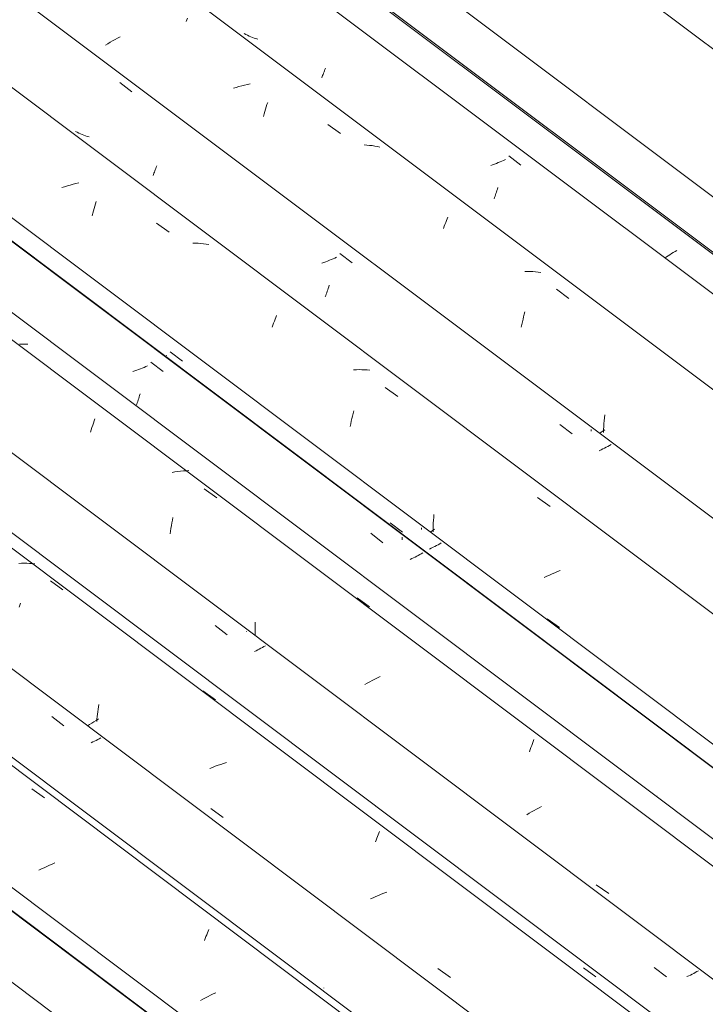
# Model space of a CAD drawing. Header units: metres. Extents: x 6.5 to 21.8, y 0.9 to 11.2.
# Tile 52 of 112: x 12.716 to 13.241, y 7.164 to 7.918. Entities that reach past the tile are written whole.
import ezdxf

# ---------------------------------------------------------------- set-up
doc = ezdxf.new("R2010")
doc.units = ezdxf.units.M
doc.layers.add('A-GLAZ-CWMG', color=7, linetype='Continuous', lineweight=5)
doc.layers.add('A-ROOF-OTLN', color=7, linetype='Continuous', lineweight=5)

# ---------------------------------------------------------------- blocks, each defined once
blk = doc.blocks.new('Rectangular Mullion - Telha Fibrocimento - Ondulada-V269-ISO_02')
at = {"layer": 'A-GLAZ-CWMG'}
for p, q in [((13.09705, 6.94489), (11.67766, 8.01022)), ((13.09926, 6.94363), (11.67796, 8.01039))]:
    blk.add_line(p, q, dxfattribs=at)
blk = doc.blocks.new('FP_297-ISO_02')
at = {"layer": 'A-GLAZ-CWMG'}
blk.add_line((13.05039, 6.92554), (11.63711, 7.98628), dxfattribs=at)
blk = doc.blocks.new('FP_299-ISO_02')
at = {"layer": 'A-GLAZ-CWMG'}
blk.add_line((13.18094, 6.99994), (11.76653, 8.06153), dxfattribs=at)
at = {"layer": 'A-GLAZ-CWMG', "color": 9, "true_color": 0xc0c0c0}
for p, q in [((12.72551, 7.32899), (12.73515, 7.32204)), ((12.73483, 7.26856), (12.73284, 7.26759)), ((12.73684, 7.26951), (12.73483, 7.26856)), ((12.73888, 7.27044), (12.73684, 7.26951)), ((12.74093, 7.27133), (12.73888, 7.27044)), ((12.743, 7.2722), (12.74093, 7.27133)), ((12.73284, 7.26759), (12.73087, 7.26659)), ((12.8583, 7.2144), (12.85884, 7.21585)), ((12.85884, 7.21585), (12.85937, 7.21725)), ((12.85937, 7.21725), (12.8599, 7.21861)), ((12.8599, 7.21861), (12.86042, 7.21992)), ((12.86042, 7.21992), (12.86093, 7.22119)), ((12.85775, 7.2129), (12.8583, 7.2144)), ((12.86238, 7.17093), (12.86041, 7.16993)), ((12.86438, 7.1719), (12.86238, 7.17093)), ((12.8664, 7.17284), (12.86438, 7.1719)), ((12.85653, 7.16788), (12.85463, 7.16683)), ((12.85845, 7.16892), (12.85653, 7.16788)), ((12.86041, 7.16993), (12.85845, 7.16892))]:
    blk.add_line(p, q, dxfattribs=at)
blk = doc.blocks.new('FP_300-ISO_02')
at = {"layer": 'A-GLAZ-CWMG', "color": 9, "true_color": 0xc0c0c0}
for p, q in [((12.94898, 7.1765), (12.94897, 7.1766)), ((12.94901, 7.17643), (12.94898, 7.1765))]:
    blk.add_line(p, q, dxfattribs=at)
blk = doc.blocks.new('FP_301-ISO_02')
at = {"layer": 'A-GLAZ-CWMG'}
blk.add_line((13.31041, 7.07453), (11.89588, 8.13621), dxfattribs=at)
at = {"layer": 'A-GLAZ-CWMG', "color": 9, "true_color": 0xc0c0c0}
for p, q in [((12.71755, 7.50169), (12.71544, 7.50161)), ((12.71965, 7.50172), (12.71755, 7.50169)), ((12.72173, 7.5017), (12.71965, 7.50172)), ((12.7238, 7.50162), (12.72173, 7.5017)), ((12.72585, 7.50149), (12.7238, 7.50162)), ((12.72789, 7.5013), (12.72585, 7.50149)), ((12.73967, 7.48818), (12.74931, 7.48125)), ((12.85645, 7.40396), (12.86608, 7.397)), ((12.9892, 7.28975), (12.98973, 7.29116)), ((12.98973, 7.29116), (12.99026, 7.29252)), ((12.99026, 7.29252), (12.99078, 7.29383)), ((12.99078, 7.29383), (12.9913, 7.2951)), ((12.9913, 7.2951), (12.9918, 7.29632)), ((12.98865, 7.28829), (12.9892, 7.28975)), ((13.14788, 7.19201), (13.15748, 7.18498))]:
    blk.add_line(p, q, dxfattribs=at)
blk = doc.blocks.new('FP_302-ISO_02')
at = {"layer": 'A-GLAZ-CWMG', "color": 9, "true_color": 0xc0c0c0}
for p, q in [((13.07832, 7.25138), (13.07831, 7.25149)), ((13.07836, 7.25131), (13.07832, 7.25138))]:
    blk.add_line(p, q, dxfattribs=at)
blk = doc.blocks.new('FP_303-ISO_02')
at = {"layer": 'A-GLAZ-CWMG'}
blk.add_line((13.42297, 7.13766), (12.00705, 8.20039), dxfattribs=at)
blk = doc.blocks.new('FP_304-ISO_02')
at = {"layer": 'A-GLAZ-CWMG', "color": 9, "true_color": 0xc0c0c0}
for p, q in [((12.81412, 7.65291), (12.81277, 7.65231)), ((12.81669, 7.65574), (12.82596, 7.64853)), ((12.80433, 7.64897), (12.80287, 7.64846)), ((12.80577, 7.64949), (12.80433, 7.64897)), ((12.80719, 7.65002), (12.80577, 7.64949)), ((12.80861, 7.65058), (12.80719, 7.65002)), ((12.81001, 7.65114), (12.80861, 7.65058)), ((12.8114, 7.65172), (12.81001, 7.65114)), ((12.81277, 7.65231), (12.8114, 7.65172)), ((12.80767, 7.62902), (12.80804, 7.63019)), ((12.80804, 7.63019), (12.80841, 7.63139)), ((12.80543, 7.62259), (12.8058, 7.62358)), ((12.8058, 7.62358), (12.80617, 7.62461)), ((12.80617, 7.62461), (12.80654, 7.62567)), ((12.80654, 7.62567), (12.80692, 7.62676)), ((12.80692, 7.62676), (12.80729, 7.62788)), ((12.80729, 7.62788), (12.80767, 7.62902)), ((12.9851, 7.52467), (12.99436, 7.51746)), ((13.00904, 7.52063), (13.00904, 7.52157)), ((13.00904, 7.51969), (13.00904, 7.52063)), ((13.02491, 7.50966), (13.02376, 7.50902)), ((13.01647, 7.50524), (13.01518, 7.50463)), ((13.01773, 7.50586), (13.01647, 7.50524)), ((13.01898, 7.50649), (13.01773, 7.50586)), ((13.02021, 7.50712), (13.01898, 7.50649)), ((13.02141, 7.50775), (13.02021, 7.50712)), ((13.0226, 7.50838), (13.02141, 7.50775)), ((13.02376, 7.50902), (13.0226, 7.50838))]:
    blk.add_line(p, q, dxfattribs=at)
blk = doc.blocks.new('Rectangular Mullion - Telha Fibrocimento - Ondulada-V289-ISO_02')
at = {"layer": 'A-GLAZ-CWMG'}
for p, q in [((13.48312, 7.16779), (12.06373, 8.23312)), ((13.48532, 7.16652), (12.06402, 8.23329)), ((13.11159, 6.9522), (11.69138, 8.01814))]:
    blk.add_line(p, q, dxfattribs=at)
for name in ['FP_303-ISO_02', 'FP_304-ISO_02', 'FP_301-ISO_02', 'FP_302-ISO_02', 'FP_299-ISO_02', 'FP_300-ISO_02', 'FP_297-ISO_02']:
    blk.add_blockref(name, (0, 0), dxfattribs=at)
blk = doc.blocks.new('FP_312-ISO_02')
at = {"layer": 'A-GLAZ-CWMG'}
blk.add_line((13.17807, 6.99548), (11.76156, 8.05866), dxfattribs=at)
blk = doc.blocks.new('FP_313-ISO_02')
at = {"layer": 'A-GLAZ-CWMG', "color": 9, "true_color": 0xc0c0c0}
for p, q in [((12.74078, 7.38433), (12.75002, 7.37711)), ((12.77591, 7.36673), (12.77467, 7.3661)), ((12.77713, 7.36737), (12.77591, 7.36673)), ((12.77833, 7.36801), (12.77713, 7.36737)), ((12.77213, 7.36486), (12.77084, 7.36425)), ((12.77341, 7.36548), (12.77213, 7.36486)), ((12.77467, 7.3661), (12.77341, 7.36548))]:
    blk.add_line(p, q, dxfattribs=at)
blk = doc.blocks.new('FP_314-ISO_02')
at = {"layer": 'A-GLAZ-CWMG'}
blk.add_line((13.30245, 7.06878), (11.88705, 8.13111), dxfattribs=at)
at = {"layer": 'A-GLAZ-CWMG', "color": 9, "true_color": 0xc0c0c0}
for p, q in [((12.71576, 7.46816), (12.71623, 7.46967)), ((12.71623, 7.46967), (12.7167, 7.47116)), ((12.77597, 7.38804), (12.77622, 7.38991)), ((12.77622, 7.38991), (12.77648, 7.39177)), ((12.77648, 7.39177), (12.77676, 7.39362)), ((12.77469, 7.38141), (12.773, 7.38034)), ((12.77641, 7.38247), (12.77469, 7.38141)), ((12.77522, 7.38046), (12.77537, 7.38236)), ((12.77537, 7.38236), (12.77555, 7.38426)), ((12.77555, 7.38426), (12.77575, 7.38616)), ((12.77575, 7.38616), (12.77597, 7.38804)), ((12.76973, 7.37819), (12.76815, 7.37711)), ((12.77135, 7.37927), (12.76973, 7.37819)), ((12.773, 7.38034), (12.77135, 7.37927)), ((12.8639, 7.3454), (12.86182, 7.34455)), ((12.866, 7.34621), (12.8639, 7.3454)), ((12.86811, 7.34699), (12.866, 7.34621)), ((12.87023, 7.34773), (12.86811, 7.34699)), ((12.87236, 7.34844), (12.87023, 7.34773)), ((12.8745, 7.3491), (12.87236, 7.34844)), ((12.86248, 7.3138), (12.87204, 7.30707)), ((12.9889, 7.24653), (12.98686, 7.24562)), ((12.99096, 7.24741), (12.9889, 7.24653)), ((12.99304, 7.24826), (12.99096, 7.24741)), ((12.99514, 7.24908), (12.99304, 7.24826)), ((12.99725, 7.24986), (12.99514, 7.24908)), ((12.98686, 7.24562), (12.98484, 7.24468)), ((13.03641, 7.19132), (13.04599, 7.18458))]:
    blk.add_line(p, q, dxfattribs=at)
blk = doc.blocks.new('FP_315-ISO_02')
at = {"layer": 'A-GLAZ-CWMG', "color": 9, "true_color": 0xc0c0c0}
for p, q in [((12.86586, 7.45417), (12.87512, 7.44696)), ((12.88978, 7.44918), (12.88978, 7.44945)), ((12.8972, 7.43473), (12.89593, 7.43413)), ((12.89846, 7.43534), (12.8972, 7.43473)), ((12.89969, 7.43596), (12.89846, 7.43534)), ((12.9009, 7.43658), (12.89969, 7.43596)), ((12.90209, 7.43721), (12.9009, 7.43658)), ((12.90327, 7.43784), (12.90209, 7.43721)), ((12.90442, 7.43847), (12.90327, 7.43784)), ((13.20218, 7.19217), (13.21142, 7.18498)), ((13.22851, 7.18577), (13.2272, 7.18515)), ((13.22981, 7.1864), (13.22851, 7.18577)), ((13.23108, 7.18704), (13.22981, 7.1864)), ((13.23234, 7.18768), (13.23108, 7.18704)), ((13.23357, 7.18832), (13.23234, 7.18768)), ((13.23478, 7.18897), (13.23357, 7.18832)), ((13.23597, 7.18962), (13.23478, 7.18897))]:
    blk.add_line(p, q, dxfattribs=at)
blk = doc.blocks.new('FP_316-ISO_02')
at = {"layer": 'A-GLAZ-CWMG'}
blk.add_line((13.43645, 7.14843), (12.02318, 8.20918), dxfattribs=at)
at = {"layer": 'A-GLAZ-CWMG', "color": 9, "true_color": 0xc0c0c0}
for p, q in [((12.71817, 7.66952), (12.71607, 7.66946)), ((12.72027, 7.66954), (12.71817, 7.66952)), ((12.72235, 7.6695), (12.72027, 7.66954)), ((12.77208, 7.60737), (12.77262, 7.60905)), ((12.77262, 7.60905), (12.77316, 7.61068)), ((12.77316, 7.61068), (12.77371, 7.61228)), ((12.77047, 7.60211), (12.771, 7.6039)), ((12.771, 7.6039), (12.77154, 7.60565)), ((12.77154, 7.60565), (12.77208, 7.60737)), ((12.83511, 7.57166), (12.83295, 7.57132)), ((12.83725, 7.57195), (12.83511, 7.57166)), ((12.83939, 7.5722), (12.83725, 7.57195)), ((12.84153, 7.5724), (12.83939, 7.5722)), ((12.84365, 7.57255), (12.84153, 7.5724)), ((12.84577, 7.57265), (12.84365, 7.57255)), ((12.85737, 7.5587), (12.86703, 7.55182)), ((12.83232, 7.53057), (12.8327, 7.53267)), ((12.8327, 7.53267), (12.8331, 7.53474)), ((12.8331, 7.53474), (12.83353, 7.5368)), ((12.83129, 7.52416), (12.83161, 7.52632)), ((12.83161, 7.52632), (12.83195, 7.52845)), ((12.83195, 7.52845), (12.83232, 7.53057)), ((12.97453, 7.47524), (12.98419, 7.46834)), ((12.89645, 7.45028), (12.89646, 7.4524)), ((12.89647, 7.44816), (12.89645, 7.45028)), ((12.89646, 7.4524), (12.8965, 7.45453)), ((12.8965, 7.45453), (12.89657, 7.45665)), ((12.89652, 7.44604), (12.89647, 7.44816)), ((12.98623, 7.41203), (12.98429, 7.41101)), ((12.9882, 7.41304), (12.98623, 7.41203)), ((12.99018, 7.41402), (12.9882, 7.41304)), ((12.99219, 7.41498), (12.99018, 7.41402)), ((12.98238, 7.40996), (12.98049, 7.4089)), ((12.98429, 7.41101), (12.98238, 7.40996)), ((13.10936, 7.36523), (13.10989, 7.36668)), ((13.10664, 7.35734), (13.10718, 7.359)), ((13.10718, 7.359), (13.10773, 7.36062)), ((13.10773, 7.36062), (13.10827, 7.3622)), ((13.10827, 7.3622), (13.10882, 7.36374)), ((13.10882, 7.36374), (13.10936, 7.36523)), ((13.11393, 7.3145), (13.11201, 7.31346)), ((13.11588, 7.31552), (13.11393, 7.3145)), ((13.1064, 7.31025), (13.10459, 7.30916)), ((13.10824, 7.31134), (13.1064, 7.31025)), ((13.11011, 7.31241), (13.10824, 7.31134)), ((13.11201, 7.31346), (13.11011, 7.31241)), ((13.15773, 7.25552), (13.16728, 7.24884))]:
    blk.add_line(p, q, dxfattribs=at)
blk = doc.blocks.new('FP_317-ISO_02')
at = {"layer": 'A-GLAZ-CWMG', "color": 9, "true_color": 0xc0c0c0}
for p, q in [((12.82893, 7.6608), (12.82758, 7.6602)), ((12.83149, 7.66364), (12.84076, 7.65643)), ((12.99997, 7.53264), (13.00923, 7.52544)), ((13.02386, 7.52767), (13.02386, 7.52871)), ((13.03908, 7.51729), (13.03786, 7.51661)), ((13.03141, 7.51327), (13.03005, 7.51262)), ((13.03275, 7.51393), (13.03141, 7.51327)), ((13.03406, 7.51459), (13.03275, 7.51393)), ((13.03535, 7.51526), (13.03406, 7.51459)), ((13.03662, 7.51594), (13.03535, 7.51526)), ((13.03786, 7.51661), (13.03662, 7.51594)), ((13.20496, 7.3241), (13.20494, 7.32421)), ((13.205, 7.32403), (13.20496, 7.3241))]:
    blk.add_line(p, q, dxfattribs=at)
blk = doc.blocks.new('FP_318-ISO_02')
at = {"layer": 'A-GLAZ-CWMG'}
blk.add_line((13.56701, 7.22283), (12.1526, 8.28443), dxfattribs=at)
at = {"layer": 'A-GLAZ-CWMG', "color": 9, "true_color": 0xc0c0c0}
for p, q in [((12.7506, 7.79003), (12.74847, 7.78932)), ((12.75274, 7.7907), (12.7506, 7.79003)), ((12.75489, 7.79133), (12.75274, 7.7907)), ((12.75704, 7.79192), (12.75489, 7.79133)), ((12.7592, 7.79247), (12.75704, 7.79192)), ((12.76136, 7.79297), (12.7592, 7.79247)), ((12.77314, 7.77338), (12.77367, 7.77518)), ((12.77367, 7.77518), (12.77421, 7.77695)), ((12.77421, 7.77695), (12.77476, 7.77867)), ((12.77159, 7.76778), (12.7721, 7.76968)), ((12.7721, 7.76968), (12.77261, 7.77155)), ((12.77261, 7.77155), (12.77314, 7.77338)), ((12.8209, 7.76224), (12.83054, 7.75534)), ((12.8509, 7.74685), (12.84883, 7.74692)), ((12.85295, 7.74673), (12.8509, 7.74685)), ((12.85499, 7.74654), (12.85295, 7.74673)), ((12.85701, 7.74631), (12.85499, 7.74654)), ((12.859, 7.74602), (12.85701, 7.74631)), ((12.86097, 7.74567), (12.859, 7.74602)), ((12.9123, 7.68997), (12.91284, 7.69133)), ((12.90957, 7.68247), (12.91012, 7.68406)), ((12.91012, 7.68406), (12.91067, 7.6856)), ((12.91067, 7.6856), (12.91122, 7.6871)), ((12.91122, 7.6871), (12.91176, 7.68856)), ((12.91176, 7.68856), (12.9123, 7.68997)), ((12.97399, 7.64993), (12.97188, 7.64985)), ((12.97609, 7.64996), (12.97399, 7.64993)), ((12.97817, 7.64994), (12.97609, 7.64996)), ((12.98024, 7.64987), (12.97817, 7.64994)), ((12.9823, 7.64974), (12.98024, 7.64987)), ((12.98433, 7.64955), (12.9823, 7.64974)), ((12.9961, 7.63642), (13.00573, 7.62948)), ((12.97105, 7.61443), (12.97154, 7.61639)), ((12.97154, 7.61639), (12.97204, 7.61831)), ((12.96927, 7.60634), (12.96969, 7.60841)), ((12.96969, 7.60841), (12.97013, 7.61044)), ((12.97013, 7.61044), (12.97058, 7.61245)), ((12.97058, 7.61245), (12.97105, 7.61443)), ((13.1128, 7.55218), (13.12242, 7.54522)), ((13.03283, 7.53016), (13.03294, 7.5324)), ((13.03294, 7.5324), (13.03308, 7.53464)), ((13.03308, 7.53464), (13.03325, 7.53686)), ((13.03325, 7.53686), (13.03345, 7.53908)), ((13.03212, 7.5266), (13.03054, 7.52549)), ((13.03373, 7.52772), (13.03212, 7.5266)), ((13.03271, 7.52567), (13.03275, 7.52792)), ((13.03275, 7.52792), (13.03283, 7.53016)), ((13.12603, 7.4945), (13.12398, 7.4936)), ((13.1281, 7.49537), (13.12603, 7.4945)), ((13.13018, 7.49621), (13.1281, 7.49537)), ((13.11994, 7.49172), (13.11795, 7.49074)), ((13.12195, 7.49267), (13.11994, 7.49172)), ((13.12398, 7.4936), (13.12195, 7.49267)), ((13.12014, 7.45918), (13.12968, 7.45247))]:
    blk.add_line(p, q, dxfattribs=at)
blk = doc.blocks.new('FP_319-ISO_02')
at = {"layer": 'A-GLAZ-CWMG', "color": 9, "true_color": 0xc0c0c0}
for p, q in [((12.79279, 7.86983), (12.80208, 7.86263)), ((12.76012, 7.83172), (12.75889, 7.83237)), ((12.76137, 7.8311), (12.76012, 7.83172)), ((12.76264, 7.83052), (12.76137, 7.8311)), ((12.76392, 7.82997), (12.76264, 7.83052)), ((12.76523, 7.82946), (12.76392, 7.82997)), ((12.76656, 7.82898), (12.76523, 7.82946)), ((12.7679, 7.82854), (12.76656, 7.82898)), ((12.76926, 7.82813), (12.7679, 7.82854)), ((12.82002, 7.80304), (12.82039, 7.80402)), ((12.82039, 7.80402), (12.82076, 7.80503)), ((12.82076, 7.80503), (12.82113, 7.80607)), ((12.81829, 7.79865), (12.81863, 7.79946)), ((12.81863, 7.79946), (12.81896, 7.80031)), ((12.81896, 7.80031), (12.81931, 7.80119)), ((12.81931, 7.80119), (12.81967, 7.8021)), ((12.81967, 7.8021), (12.82002, 7.80304)), ((12.95888, 7.73601), (12.95753, 7.73541)), ((12.96145, 7.73884), (12.97072, 7.73164)), ((12.94908, 7.73208), (12.94763, 7.73158)), ((12.95052, 7.7326), (12.94908, 7.73208)), ((12.95195, 7.73314), (12.95052, 7.7326)), ((12.95337, 7.73369), (12.95195, 7.73314)), ((12.95477, 7.73425), (12.95337, 7.73369)), ((12.95616, 7.73482), (12.95477, 7.73425)), ((12.95753, 7.73541), (12.95616, 7.73482)), ((12.95244, 7.71221), (12.95281, 7.71337)), ((12.95281, 7.71337), (12.95317, 7.71456)), ((12.95022, 7.70582), (12.95058, 7.70681)), ((12.95058, 7.70681), (12.95095, 7.70783)), ((12.95095, 7.70783), (12.95132, 7.70888)), ((12.95132, 7.70888), (12.95169, 7.70996)), ((12.95169, 7.70996), (12.95206, 7.71107)), ((12.95206, 7.71107), (12.95244, 7.71221)), ((13.12995, 7.6079), (13.13922, 7.6007)), ((13.15387, 7.60293), (13.15387, 7.60402)), ((13.16913, 7.59257), (13.1679, 7.59189)), ((13.16141, 7.58854), (13.16005, 7.58789)), ((13.16276, 7.5892), (13.16141, 7.58854)), ((13.16408, 7.58987), (13.16276, 7.5892)), ((13.16538, 7.59054), (13.16408, 7.58987)), ((13.16665, 7.59121), (13.16538, 7.59054)), ((13.1679, 7.59189), (13.16665, 7.59121))]:
    blk.add_line(p, q, dxfattribs=at)
blk = doc.blocks.new('FP_320-ISO_02')
at = {"layer": 'A-GLAZ-CWMG'}
blk.add_line((13.69647, 7.29743), (12.28195, 8.35911), dxfattribs=at)
at = {"layer": 'A-GLAZ-CWMG', "color": 9, "true_color": 0xc0c0c0}
for p, q in [((12.84376, 7.91654), (12.84427, 7.91782)), ((12.84427, 7.91782), (12.84478, 7.91904)), ((12.78736, 7.90167), (12.78549, 7.90061)), ((12.78926, 7.90273), (12.78736, 7.90167)), ((12.79118, 7.90376), (12.78926, 7.90273)), ((12.79313, 7.90477), (12.79118, 7.90376)), ((12.78365, 7.89953), (12.78185, 7.89843)), ((12.78549, 7.90061), (12.78365, 7.89953)), ((12.88193, 7.86608), (12.87979, 7.86542)), ((12.88408, 7.86671), (12.88193, 7.86608)), ((12.88623, 7.86729), (12.88408, 7.86671)), ((12.88839, 7.86783), (12.88623, 7.86729)), ((12.89055, 7.86833), (12.88839, 7.86783)), ((12.89271, 7.86878), (12.89055, 7.86833)), ((12.90391, 7.84763), (12.90445, 7.84942)), ((12.90445, 7.84942), (12.90499, 7.85118)), ((12.90499, 7.85118), (12.90554, 7.85289)), ((12.90554, 7.85289), (12.90609, 7.85457)), ((12.90286, 7.84393), (12.90338, 7.8458)), ((12.90338, 7.8458), (12.90391, 7.84763)), ((12.95217, 7.8376), (12.9618, 7.83068)), ((12.98208, 7.82192), (12.98002, 7.82206)), ((12.98411, 7.82172), (12.98208, 7.82192)), ((12.98612, 7.82148), (12.98411, 7.82172)), ((12.98811, 7.82117), (12.98612, 7.82148)), ((12.99008, 7.82081), (12.98811, 7.82117)), ((12.99202, 7.8204), (12.99008, 7.82081)), ((13.04351, 7.76541), (13.04403, 7.76672)), ((13.04079, 7.75817), (13.04134, 7.75971)), ((13.04134, 7.75971), (13.04189, 7.7612)), ((13.04189, 7.7612), (13.04244, 7.76265)), ((13.04244, 7.76265), (13.04298, 7.76405)), ((13.04298, 7.76405), (13.04351, 7.76541)), ((13.10511, 7.72514), (13.10301, 7.72512)), ((13.10719, 7.72512), (13.10511, 7.72514)), ((13.10926, 7.72503), (13.10719, 7.72512)), ((13.11131, 7.7249), (13.10926, 7.72503)), ((13.11335, 7.7247), (13.11131, 7.7249)), ((13.11536, 7.72446), (13.11335, 7.7247)), ((13.12717, 7.71151), (13.13679, 7.70456)), ((13.10213, 7.69048), (13.10263, 7.6924)), ((13.10263, 7.6924), (13.10314, 7.69428)), ((13.10027, 7.6825), (13.10071, 7.68453)), ((13.10071, 7.68453), (13.10116, 7.68654)), ((13.10116, 7.68654), (13.10164, 7.68852)), ((13.10164, 7.68852), (13.10213, 7.69048)), ((13.16398, 7.6131), (13.16421, 7.6153)), ((13.16347, 7.60641), (13.16361, 7.60865)), ((13.16361, 7.60865), (13.16378, 7.61088)), ((13.16378, 7.61088), (13.16398, 7.6131)), ((13.16152, 7.60205), (13.16015, 7.60109)), ((13.16292, 7.60301), (13.16152, 7.60205)), ((13.16435, 7.60397), (13.16292, 7.60301)), ((13.16329, 7.60193), (13.16336, 7.60417)), ((13.16336, 7.60417), (13.16347, 7.60641))]:
    blk.add_line(p, q, dxfattribs=at)
blk = doc.blocks.new('FP_321-ISO_02')
at = {"layer": 'A-GLAZ-CWMG', "color": 9, "true_color": 0xc0c0c0}
for p, q in [((12.88936, 7.90665), (12.88814, 7.9073)), ((12.89061, 7.90603), (12.88936, 7.90665)), ((12.89188, 7.90545), (12.89061, 7.90603)), ((12.89317, 7.9049), (12.89188, 7.90545)), ((12.89447, 7.90438), (12.89317, 7.9049)), ((12.8958, 7.9039), (12.89447, 7.90438)), ((12.89714, 7.90345), (12.8958, 7.9039)), ((12.8985, 7.90304), (12.89714, 7.90345)), ((12.94961, 7.87887), (12.94998, 7.87988)), ((12.94998, 7.87988), (12.95035, 7.88091)), ((12.94752, 7.87353), (12.94785, 7.87434)), ((12.94785, 7.87434), (12.94819, 7.87518)), ((12.94819, 7.87518), (12.94854, 7.87605)), ((12.94854, 7.87605), (12.94889, 7.87696)), ((12.94889, 7.87696), (12.94925, 7.8779)), ((12.94925, 7.8779), (12.94961, 7.87887)), ((13.09075, 7.81363), (13.10002, 7.80643)), ((13.07834, 7.80689), (13.07689, 7.80639)), ((13.07979, 7.8074), (13.07834, 7.80689)), ((13.08122, 7.80794), (13.07979, 7.8074)), ((13.08264, 7.80848), (13.08122, 7.80794)), ((13.08405, 7.80904), (13.08264, 7.80848)), ((13.08544, 7.80962), (13.08405, 7.80904)), ((13.08681, 7.8102), (13.08544, 7.80962)), ((13.08817, 7.8108), (13.08681, 7.8102)), ((13.08206, 7.78821), (13.08242, 7.7894)), ((13.07946, 7.78069), (13.07983, 7.78168)), ((13.07983, 7.78168), (13.0802, 7.78269)), ((13.0802, 7.78269), (13.08057, 7.78374)), ((13.08057, 7.78374), (13.08094, 7.78481)), ((13.08094, 7.78481), (13.08131, 7.78592)), ((13.08131, 7.78592), (13.08169, 7.78705)), ((13.08169, 7.78705), (13.08206, 7.78821))]:
    blk.add_line(p, q, dxfattribs=at)
blk = doc.blocks.new('FP_322-ISO_02')
at = {"layer": 'A-GLAZ-CWMG'}
blk.add_line((13.80904, 7.36056), (12.39311, 8.42329), dxfattribs=at)
at = {"layer": 'A-GLAZ-CWMG', "color": 9, "true_color": 0xc0c0c0}
for p, q in [((13.2114, 7.73628), (13.21015, 7.73543)), ((13.21268, 7.73713), (13.2114, 7.73628)), ((13.21399, 7.73797), (13.21268, 7.73713)), ((13.21533, 7.73881), (13.21399, 7.73797)), ((13.21669, 7.73964), (13.21533, 7.73881)), ((13.21807, 7.74047), (13.21669, 7.73964)), ((13.21948, 7.74129), (13.21807, 7.74047))]:
    blk.add_line(p, q, dxfattribs=at)
blk = doc.blocks.new('Rectangular Mullion - Telha Fibrocimento - Ondulada-V308-ISO_02')
at = {"layer": 'A-GLAZ-CWMG'}
for p, q in [((13.75707, 7.32514), (12.33707, 8.39093)), ((13.62771, 7.25036), (12.20764, 8.3162)), ((13.49766, 7.1751), (12.07745, 8.24104)), ((13.36317, 7.09603), (11.94189, 8.16277)), ((13.23739, 7.0251), (11.81739, 8.09089))]:
    blk.add_line(p, q, dxfattribs=at)
for name in ['FP_322-ISO_02', 'FP_320-ISO_02', 'FP_321-ISO_02', 'FP_318-ISO_02', 'FP_319-ISO_02', 'FP_316-ISO_02', 'FP_317-ISO_02', 'FP_314-ISO_02', 'FP_315-ISO_02', 'FP_312-ISO_02', 'FP_313-ISO_02']:
    blk.add_blockref(name, (0, 0), dxfattribs=at)

msp = doc.modelspace()

# ---------------------------------------------------------------- linework, layer by layer
at = {"layer": 'A-ROOF-OTLN'}
for p, q in [((12.37951, 8.54679), (13.62021, 7.61558)), ((12.36005, 8.4042), (13.51673, 7.53604)), ((12.36107, 8.40478), (13.51652, 7.53755))]:
    msp.add_line(p, q, dxfattribs=at)

# ---------------------------------------------------------------- block references
at = {"layer": 'A-GLAZ-CWMG'}
for name in ['Rectangular Mullion - Telha Fibrocimento - Ondulada-V308-ISO_02', 'Rectangular Mullion - Telha Fibrocimento - Ondulada-V289-ISO_02', 'Rectangular Mullion - Telha Fibrocimento - Ondulada-V269-ISO_02']:
    msp.add_blockref(name, (0, 0), dxfattribs=at)

doc.saveas('drawing.dxf')
